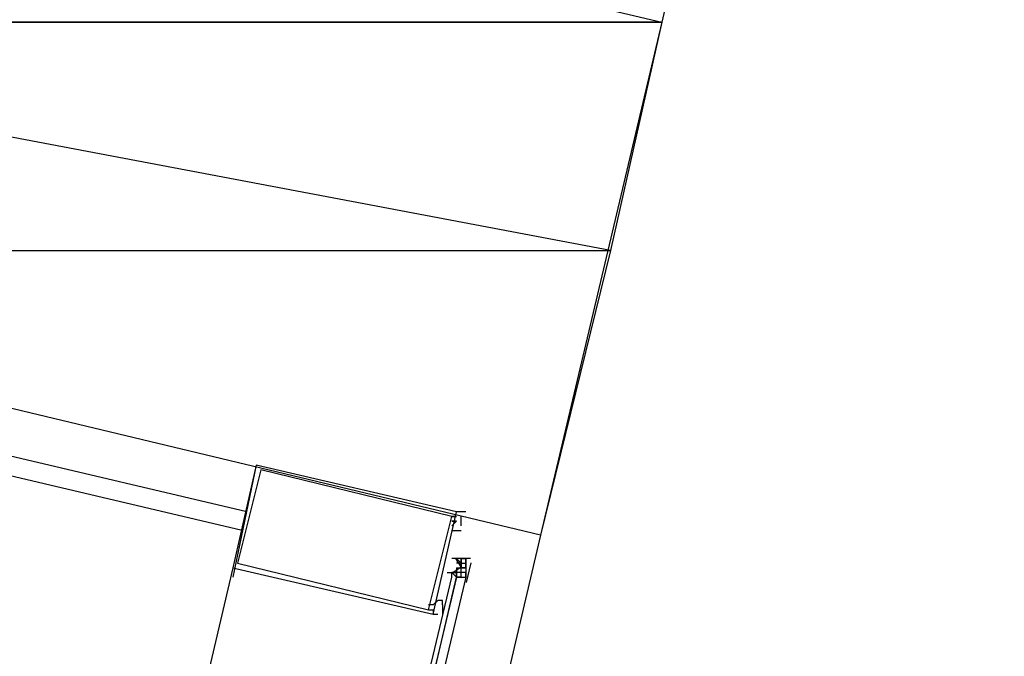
# Model space of a CAD drawing. Header units: feet. Extents: x -79 to 198, y -22 to 181.
# Tile 121 of 256: x 115.31 to 118.13, y 57.87 to 59.69. Entities that reach past the tile are written whole.
import ezdxf

# ---------------------------------------------------------------- set-up
doc = ezdxf.new("R2010")
doc.units = ezdxf.units.FT
doc.layers.add('A-LINEA', color=7, linetype='CONTINUOUS')
doc.layers.add('A-MURO-CONCRETO', color=8, linetype='CONTINUOUS')

msp = doc.modelspace()

# ---------------------------------------------------------------- linework, layer by layer
at = {"layer": 'A-LINEA'}
for p, q in [((124.44, 90.4978), (117.1467, 59.6844)), ((115.96, 58.2844), (113.24, 58.9244)), ((115.9467, 58.2311), (113.1733, 58.8844)), ((115.9867, 58.4178), (115.92, 58.0978)), ((116.5867, 58.2844), (116.56, 58.2844)), ((116.5733, 58.2578), (116.5733, 58.2711)), ((116.5733, 58.2444), (116.5733, 58.2578)), ((116.5867, 58.2578), (116.5867, 58.2578)), ((116.8, 58.2178), (116.1067, 55.2444)), ((116.5467, 58.2311), (116.5733, 58.2311)), ((116.56, 58.1511), (116.56, 58.1511)), ((116.56, 58.1511), (116.56, 58.1511)), ((116.56, 58.1511), (116.56, 58.1511)), ((116.56, 58.1511), (116.56, 58.1511)), ((116.56, 58.1511), (116.56, 58.1511)), ((116.56, 58.1511), (116.56, 58.1511)), ((116.56, 58.1511), (116.5733, 58.1378)), ((116.56, 58.1511), (116.56, 58.1511)), ((116.56, 58.1511), (116.56, 58.1511)), ((116.56, 58.1511), (116.56, 58.1511)), ((116.56, 58.1511), (116.56, 58.1511)), ((116.5733, 58.1378), (116.56, 58.1378)), ((116.56, 58.1378), (116.56, 58.1378)), ((116.5733, 58.1378), (116.56, 58.1378)), ((116.5733, 58.1378), (116.56, 58.1378)), ((116.5733, 58.1378), (116.5733, 58.1511)), ((116.5733, 58.1511), (116.5733, 58.1511)), ((116.5733, 58.1511), (116.5733, 58.1511)), ((116.5733, 58.1511), (116.5733, 58.1511)), ((116.5733, 58.1511), (116.5733, 58.1511)), ((116.5733, 58.1511), (116.5733, 58.1511)), ((116.5733, 58.1511), (116.5733, 58.1511)), ((116.5733, 58.1511), (116.5733, 58.1511)), ((116.5733, 58.1511), (116.5733, 58.1511)), ((116.5867, 58.1511), (116.5733, 58.1511)), ((116.5733, 58.1511), (116.5733, 58.1511)), ((116.5733, 58.1511), (116.5733, 58.1511)), ((116.5733, 58.1511), (116.5733, 58.1511)), ((116.5733, 58.1511), (116.5733, 58.1511)), ((116.5733, 58.1511), (116.5733, 58.1511)), ((116.5733, 58.1511), (116.5733, 58.1511)), ((116.5733, 58.1511), (116.5733, 58.1511)), ((116.5733, 58.1511), (116.5733, 58.1511)), ((116.5733, 58.1511), (116.5733, 58.1511)), ((116.5733, 58.1511), (116.5733, 58.1511)), ((116.5733, 58.1511), (116.5733, 58.1511)), ((116.5733, 58.1511), (116.5733, 58.1511)), ((116.5733, 58.1511), (116.5733, 58.1511)), ((116.5733, 58.1511), (116.5867, 58.1511)), ((116.5733, 58.1511), (116.5733, 58.1511)), ((116.5733, 58.1511), (116.5733, 58.1511)), ((116.5733, 58.1511), (116.5733, 58.1511)), ((116.5733, 58.1511), (116.5733, 58.1511)), ((116.5733, 58.1511), (116.5733, 58.1511)), ((116.5733, 58.1511), (116.5733, 58.1511)), ((116.5733, 58.1511), (116.5733, 58.1511)), ((116.5733, 58.1378), (116.5733, 58.1378)), ((116.5733, 58.1378), (116.5733, 58.1378)), ((116.5733, 58.1378), (116.5733, 58.1378)), ((116.5733, 58.1378), (116.5733, 58.1378)), ((116.5733, 58.1378), (116.5733, 58.1378)), ((116.5733, 58.1378), (116.5733, 58.1378)), ((116.5733, 58.1378), (116.5733, 58.1378)), ((116.5733, 58.1378), (116.5733, 58.1378)), ((116.5733, 58.1378), (116.5733, 58.1378)), ((116.5733, 58.1378), (116.5733, 58.1378)), ((116.5733, 58.1378), (116.5733, 58.1378)), ((116.5733, 58.1378), (116.5733, 58.1378)), ((116.5733, 58.1378), (116.5733, 58.1378)), ((116.5733, 58.1378), (116.5733, 58.1378)), ((116.5733, 58.1378), (116.5733, 58.1378)), ((116.5733, 58.1378), (116.5733, 58.1378)), ((116.5733, 58.1378), (116.5733, 58.1244)), ((116.5733, 58.1378), (116.5733, 58.1378)), ((116.5733, 58.1378), (116.5733, 58.1378)), ((116.5733, 58.1378), (116.5733, 58.1244)), ((116.5733, 58.1378), (116.5733, 58.1378)), ((116.5733, 58.1378), (116.5733, 58.1378)), ((116.5733, 58.1378), (116.5733, 58.1244)), ((116.5733, 58.1378), (116.5733, 58.1378)), ((116.5733, 58.1378), (116.5733, 58.1378)), ((116.5733, 58.1378), (116.5733, 58.1244)), ((116.5733, 58.1378), (116.5867, 58.1378)), ((116.5733, 58.1378), (116.5867, 58.1378)), ((116.5733, 58.1378), (116.5867, 58.1378)), ((116.5867, 58.1511), (116.5867, 58.1511)), ((116.5867, 58.1511), (116.5867, 58.1511)), ((116.5867, 58.1511), (116.5867, 58.1511)), ((116.5867, 58.1378), (116.5867, 58.1511)), ((116.5867, 58.1511), (116.5867, 58.1511)), ((116.5867, 58.1511), (116.5867, 58.1511)), ((116.5867, 58.1511), (116.5867, 58.1511)), ((116.5867, 58.1511), (116.5867, 58.1378)), ((116.5867, 58.1511), (116.5867, 58.1511)), ((116.5867, 58.1511), (116.5867, 58.1511)), ((116.6, 58.1511), (116.5867, 58.1511)), ((116.5867, 58.1378), (116.5867, 58.1378)), ((116.5867, 58.1378), (116.5867, 58.1378)), ((116.5867, 58.1378), (116.5867, 58.1378)), ((116.5867, 58.1244), (116.5867, 58.1378)), ((116.5867, 58.1378), (116.5867, 58.1378)), ((116.5867, 58.1378), (116.5867, 58.1378)), ((116.5867, 58.1378), (116.5867, 58.1378)), ((116.5867, 58.1378), (116.5867, 58.1378)), ((116.5867, 58.1378), (116.5867, 58.1378)), ((116.5867, 58.1378), (116.5867, 58.1378)), ((116.5867, 58.1378), (116.5867, 58.1378)), ((116.5867, 58.1378), (116.5867, 58.1378)), ((116.5867, 58.1378), (116.5867, 58.1378)), ((116.5867, 58.1378), (116.5867, 58.1378)), ((116.5867, 58.1378), (116.5867, 58.1378)), ((116.5867, 58.1378), (116.5867, 58.1378)), ((116.5867, 58.1378), (116.5867, 58.1378)), ((116.5867, 58.1378), (116.5867, 58.1378)), ((116.5867, 58.1378), (116.5867, 58.1378)), ((116.5867, 58.1378), (116.5867, 58.1378)), ((116.5867, 58.1378), (116.5867, 58.1378)), ((116.5867, 58.1378), (116.5867, 58.1378)), ((116.5867, 58.1378), (116.5867, 58.1378)), ((116.5867, 58.1378), (116.5867, 58.1244)), ((116.5867, 58.1378), (116.5867, 58.1378)), ((116.5867, 58.1378), (116.5867, 58.1378)), ((116.5867, 58.1244), (116.5867, 58.1378)), ((116.5867, 58.1378), (116.5867, 58.1378)), ((116.6005, 58.1381), (116.5872, 58.0817)), ((116.6, 58.1511), (116.6, 58.1511)), ((116.6, 58.1511), (116.6, 58.1511)), ((116.6, 58.1511), (116.6, 58.1511)), ((116.6, 58.1511), (116.6, 58.1511)), ((116.6, 58.1511), (116.6, 58.1511)), ((115.92, 58.1244), (115.36, 55.7244)), ((116.5467, 58.1111), (116.5467, 58.1111)), ((116.5467, 58.1111), (116.5467, 58.1111)), ((116.56, 58.1111), (116.5467, 58.1111)), ((116.5467, 58.1111), (116.5467, 58.1111)), ((116.5467, 58.1111), (116.5467, 58.1111)), ((116.5467, 58.1111), (116.5467, 58.1111)), ((116.5467, 58.1111), (116.5467, 58.1111)), ((116.5467, 58.1111), (116.5467, 58.1111)), ((116.5467, 58.1111), (116.5467, 58.1111)), ((116.5467, 58.1111), (116.5467, 58.1111)), ((116.5467, 58.1111), (116.5467, 58.1111)), ((116.5467, 58.1111), (116.56, 58.1111)), ((116.5467, 58.1111), (116.56, 58.1111)), ((116.5467, 58.1111), (116.56, 58.1111)), ((116.5467, 58.1111), (116.56, 58.1111)), ((116.56, 58.1244), (116.56, 58.1111)), ((116.56, 58.1244), (116.56, 58.1244)), ((116.56, 58.1244), (116.5733, 58.1244)), ((116.56, 58.1244), (116.5733, 58.1244)), ((116.56, 58.1244), (116.5733, 58.1244)), ((116.56, 58.1244), (116.5733, 58.1244)), ((116.56, 58.1111), (116.56, 58.1111)), ((116.56, 58.0978), (116.56, 58.1111)), ((116.56, 58.1111), (116.56, 58.1111)), ((116.56, 58.1111), (116.56, 58.1111)), ((116.56, 58.1111), (116.56, 58.1111)), ((116.56, 58.1111), (116.56, 58.1111)), ((116.56, 58.1111), (116.56, 58.1111)), ((116.56, 58.1111), (116.56, 58.1111)), ((116.56, 58.1111), (116.56, 58.1111)), ((116.56, 58.1111), (116.56, 58.1111)), ((116.56, 58.1111), (116.56, 58.1111)), ((116.56, 58.1111), (116.56, 58.1111)), ((116.5733, 58.1111), (116.56, 58.1111)), ((116.5733, 58.1111), (116.56, 58.1111)), ((116.56, 58.1111), (116.56, 58.1111)), ((116.56, 58.1111), (116.56, 58.1111)), ((116.56, 58.1111), (116.56, 58.0978)), ((116.56, 58.1111), (116.56, 58.1111)), ((116.5733, 58.1244), (116.5733, 58.1244)), ((116.5733, 58.1244), (116.5733, 58.1244)), ((116.5733, 58.1244), (116.5733, 58.1244)), ((116.5867, 58.1244), (116.5733, 58.1244)), ((116.5733, 58.1244), (116.5733, 58.1244)), ((116.5733, 58.1244), (116.5733, 58.1244)), ((116.5733, 58.1244), (116.5733, 58.1244)), ((116.5733, 58.1244), (116.5867, 58.1244)), ((116.5733, 58.1244), (116.5733, 58.1244)), ((116.5867, 58.1244), (116.5733, 58.1244)), ((116.5733, 58.1244), (116.5733, 58.1244)), ((116.5733, 58.1244), (116.5733, 58.1244)), ((116.5733, 58.1244), (116.5733, 58.1244)), ((116.5733, 58.1244), (116.5733, 58.1244)), ((116.5733, 58.1244), (116.5733, 58.1244)), ((116.5733, 58.1244), (116.5733, 58.1244)), ((116.5733, 58.1244), (116.5733, 58.1244)), ((116.5733, 58.1111), (116.5733, 58.1111)), ((116.5733, 58.0978), (116.5733, 58.1111)), ((116.5733, 58.1111), (116.5733, 58.1111)), ((116.5733, 58.1111), (116.5733, 58.1111)), ((116.5733, 58.1111), (116.5733, 58.1111)), ((116.5733, 58.1111), (116.5733, 58.1111)), ((116.5733, 58.1111), (116.5733, 58.1111)), ((116.5733, 58.1111), (116.5733, 58.1111)), ((116.5733, 58.1111), (116.5733, 58.1111)), ((116.5867, 58.1111), (116.5733, 58.1111)), ((116.5733, 58.1111), (116.5733, 58.1111)), ((116.5733, 58.1111), (116.5733, 58.1111)), ((116.5733, 58.1111), (116.5733, 58.1111)), ((116.5733, 58.1111), (116.5733, 58.1111)), ((116.5733, 58.1111), (116.5733, 58.1111)), ((116.5733, 58.1111), (116.5733, 58.1111)), ((116.5733, 58.1111), (116.5733, 58.1111)), ((116.5733, 58.1111), (116.5733, 58.1111)), ((116.5733, 58.1111), (116.5733, 58.1111)), ((116.5733, 58.1111), (116.5733, 58.1111)), ((116.5733, 58.1111), (116.5733, 58.1111)), ((116.5733, 58.1111), (116.5733, 58.1111)), ((116.5733, 58.1111), (116.5733, 58.1111)), ((116.5733, 58.1111), (116.5733, 58.1111)), ((116.5733, 58.1111), (116.5733, 58.1111)), ((116.5733, 58.1111), (116.5733, 58.1111)), ((116.5733, 58.1111), (116.5733, 58.1111)), ((116.5733, 58.1111), (116.5733, 58.1111)), ((116.5733, 58.1111), (116.5733, 58.1111)), ((116.5867, 58.1244), (116.5867, 58.1244)), ((116.5867, 58.1244), (116.5867, 58.1244)), ((116.5867, 58.1244), (116.5867, 58.1244)), ((116.5867, 58.1244), (116.5867, 58.1244)), ((116.5867, 58.1244), (116.5867, 58.1244)), ((116.5867, 58.1244), (116.5867, 58.1244)), ((116.5867, 58.1244), (116.5867, 58.1244)), ((116.5867, 58.1244), (116.5867, 58.1244)), ((116.5867, 58.1244), (116.5867, 58.1244)), ((116.5867, 58.1244), (116.5867, 58.1244)), ((116.5867, 58.1244), (116.5867, 58.1111)), ((116.5867, 58.1244), (116.5867, 58.1244)), ((116.5867, 58.1244), (116.5867, 58.1244)), ((116.5867, 58.1244), (116.5867, 58.1244)), ((116.5867, 58.1244), (116.5867, 58.1244)), ((116.5867, 58.1111), (116.5867, 58.1111)), ((116.5867, 58.1111), (116.5867, 58.1111)), ((116.5867, 58.1111), (116.5867, 58.1111)), ((116.5867, 58.1111), (116.5867, 58.0978)), ((116.5867, 58.1111), (116.5867, 58.1111)), ((116.5867, 58.1111), (116.5867, 58.1111)), ((116.56, 58.0978), (116.56, 58.0978)), ((116.56, 58.0978), (116.56, 58.0978)), ((116.56, 58.0978), (116.56, 58.0978)), ((116.5733, 58.0978), (116.56, 58.0978)), ((116.56, 58.0978), (116.56, 58.0978)), ((116.56, 58.0978), (116.56, 58.0978)), ((116.56, 58.0978), (116.56, 58.0978)), ((116.56, 58.0978), (116.56, 58.0978)), ((116.5733, 58.0978), (116.5733, 58.0978)), ((116.5733, 58.0978), (116.5733, 58.0978)), ((116.5733, 58.0978), (116.5733, 58.0978)), ((116.5733, 58.0978), (116.5733, 58.0978)), ((116.5733, 58.0978), (116.5733, 58.0978)), ((116.5733, 58.0978), (116.5733, 58.0978)), ((116.5733, 58.0978), (116.5733, 58.0978)), ((116.5867, 58.0978), (116.5867, 58.0978)), ((116.5867, 58.0978), (116.5867, 58.0978)), ((116.5867, 58.0978), (116.5867, 58.0978)), ((116.5867, 58.0978), (116.5867, 58.0978)), ((116.5867, 58.0978), (116.5867, 58.0978)), ((116.4933, 58.0044), (116.4933, 58.0044)), ((116.4933, 58.0044), (116.4933, 58.0044))]:
    msp.add_line(p, q, dxfattribs=at)
for points in [[(117.1467, 59.6844), (116.8, 58.2178), (113.4, 59.0311), (113.7467, 60.4844), (117.1467, 59.6844)], [(115.9867, 58.4178), (115.92, 58.1244), (116.4933, 57.9911), (116.56, 58.2844), (115.9867, 58.4178)], [(116, 58.4044), (115.9333, 58.1378), (116.48, 58.0044), (116.5467, 58.2711), (116, 58.4044)], [(116.5467, 58.2711), (116.5467, 58.2711), (116.5467, 58.2711), (116.5467, 58.2711), (116.5467, 58.2711), (116.56, 58.2711), (116.56, 58.2711), (116.56, 58.2711), (116.56, 58.2711)], [(116.56, 58.2711), (116.5467, 58.2711), (116.5467, 58.2711)], [(116.5867, 58.2711), (116.5867, 58.2711), (116.5867, 58.2711)], [(116.5467, 58.2444), (116.5467, 58.2444), (116.56, 58.2578), (116.56, 58.2578), (116.5467, 58.2578), (116.5467, 58.2578), (116.5467, 58.2578), (116.5467, 58.2578)], [(116.5467, 58.2578), (116.56, 58.2578), (116.56, 58.2578)], [(116.5733, 58.2444), (116.5733, 58.2444), (116.5733, 58.2444), (116.5733, 58.2444)], [(116.5867, 58.1511), (116.5733, 58.1511), (116.56, 58.1511), (116.5467, 58.1511)], [(116.5499, 58.1114), (116.5729, 58.1271), (116.558, 58.1506)], [(116.5733, 58.1511), (116.5733, 58.1378), (116.5867, 58.1378)], [(116.5733, 58.1244), (116.5733, 58.1244), (116.5733, 58.1378), (116.5733, 58.1378)], [(116.56, 58.0978), (115.9333, 55.4711), (115.9333, 55.4578), (115.92, 55.4711), (116.5467, 58.0978), (116.5467, 58.1111), (116.56, 58.0978)], [(116.5333, 58.1111), (116.5467, 58.1111), (116.56, 58.0978), (116.5733, 58.0978), (116.5867, 58.0978)], [(116.5867, 58.1244), (116.5867, 58.1244), (116.5733, 58.1244)], [(116.5867, 58.1111), (116.5867, 58.1111), (116.5733, 58.1111), (116.5733, 58.1244), (116.5733, 58.1244), (116.5733, 58.1244)], [(116.5733, 58.1111), (116.5733, 58.1244), (116.5867, 58.1244)], [(116.5867, 58.0978), (116.5867, 58.1111), (116.5733, 58.1111)], [(116.5867, 58.0978), (115.96, 55.4578), (115.9467, 55.4578), (115.9467, 55.4711), (116.56, 58.0978), (116.5867, 58.0978)], [(116.52, 58.0178), (116.52, 58.0178), (116.52, 58.0311), (116.52, 58.0311), (116.5067, 58.0311), (116.5067, 58.0311), (116.4933, 58.0178), (116.4933, 58.0178), (116.4933, 58.0178), (116.4933, 58.0178), (116.4933, 58.0178), (116.4933, 58.0178), (116.48, 58.0178)], [(116.4933, 58.0178), (116.4933, 58.0178), (116.4933, 58.0178)], [(116.52, 58.0178), (116.52, 58.0044), (116.52, 58.0044), (116.52, 57.9911), (116.52, 57.9911)], [(116.48, 58.0044), (116.4933, 58.0044), (116.4933, 58.0044), (116.4933, 58.0044), (116.4933, 58.0044), (116.4933, 58.0044), (116.4933, 57.9911), (116.4933, 57.9911), (116.5067, 57.9911), (116.5067, 57.9911)]]:
    msp.add_lwpolyline(points, dxfattribs=at)
at = {"layer": 'A-MURO-CONCRETO'}
for points in [[(113.7467, 60.4844), (117.1467, 59.6844), (113.5467, 59.6844), (113.7467, 60.4844), (113.7467, 60.4844)], [(113.5467, 59.6844), (113.4, 59.0311), (117, 59.0311), (113.5467, 59.6844)], [(113.5467, 59.6844), (117.1467, 59.6844), (117, 59.0311), (113.5467, 59.6844), (113.5467, 59.6844)], [(113.4, 59.0311), (117, 59.0311), (116.8, 58.2178), (113.4, 59.0311), (113.4, 59.0311)]]:
    msp.add_lwpolyline(points, dxfattribs=at)

doc.saveas('drawing.dxf')
